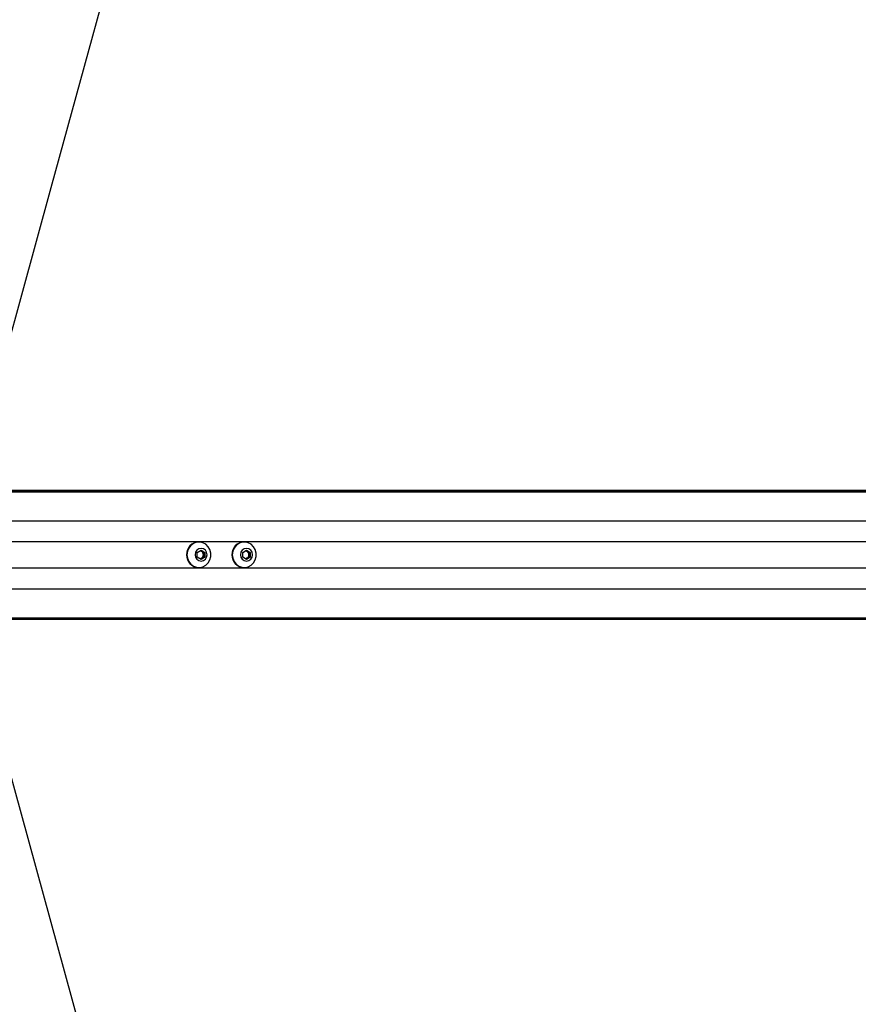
# Model space of a CAD drawing. Header units: millimetres. Extents: x 2183 to 18395, y 1142 to 15955.
# Tile 33 of 46: x 3460 to 4084, y 12121 to 12853. Entities that reach past the tile are written whole.
import ezdxf

# ---------------------------------------------------------------- set-up
doc = ezdxf.new("R2010")
doc.units = ezdxf.units.MM
doc.header["$LTSCALE"] = 2
doc.layers.add('COMPONENT_GEOMETRY', color=7, linetype='Continuous')
doc.styles.add('SLDTEXTSTYLE0', font='TXT', dxfattribs={"width": 0.75})
doc.dimstyles.new('SLDDIMSTYLE2', dxfattribs={"dimtxt": 100, "dimasz": 6.604, "dimexe": 0, "dimexo": 0.0625, "dimgap": 25, "dimtad": 0, "dimtih": 1, "dimtoh": 1, "dimdec": 0, "dimrnd": 1e-09, "dimzin": 12, "dimdsep": 46, "dimtxsty": 'SLDTEXTSTYLE0', "dimsah": 1, "dimcen": 0.09, "dimadec": 0, "dimazin": 3, "dimtfac": 1, "dimtdec": 3, "dimtofl": 0, "dimtmove": 0, "dimatfit": 3, "dimfxl": 1, "dimfrac": 2, "dimtolj": 1, "dimtzin": 12, "dimarcsym": 0})

# ---------------------------------------------------------------- blocks, each defined once
blk = doc.blocks.new('_D_4')
at = {"layer": 'COMPONENT_GEOMETRY', "color": 7}
for p, q in [((10064.23, 12394.74), (10064.23, 8312.98)), ((2818.37, 12319.23), (2818.37, 8312.98)), ((6167.34, 8463.36), (6136.87, 8463.36)), ((6136.87, 8463.36), (6136.87, 8304.61)), ((6715.26, 8463.36), (6745.73, 8463.36)), ((6745.73, 8463.36), (6745.73, 8304.61)), ((2818.37, 8319.33), (6086.67, 8319.33)), ((10064.23, 8319.33), (6795.92, 8319.33)), ((6136.87, 8304.61), (6167.34, 8304.61)), ((6745.73, 8304.61), (6715.26, 8304.61))]:
    blk.add_line(p, q, dxfattribs=at)
for points in [[(2818.37, 8319.33), (2824.97, 8318.31), (2824.97, 8320.35)], [(10064.23, 8319.33), (10057.62, 8320.35), (10057.62, 8318.31)]]:
    blk.add_solid(points, dxfattribs=at)
at = {"layer": 'COMPONENT_GEOMETRY', "color": 7, "char_height": 100, "attachment_point": 1, "style": 'SLDTEXTSTYLE0'}
for s, insert in [('11\'10.64"', (6167.34, 8433.52)), ('3623', (6293.52, 8283.9))]:
    blk.add_mtext(s, dxfattribs=dict(at, insert=insert))

msp = doc.modelspace()

# ---------------------------------------------------------------- linework, layer by layer
at = {"color": 7, "linetype": 'Continuous', "lineweight": 25}
for p, q in [((3358.23, 12503.46), (4592.57, 12503.46)), ((3362.09, 12503.07), (4614.52, 12503.07)), ((3592.2, 12457.19), (3595.02, 12458.93)), ((3593.38, 12464.96), (3593.12, 12464.96)), ((3594.48, 12458.6), (3595.35, 12458.06)), ((3595.02, 12458.93), (3597.83, 12457.19)), ((3625.99, 12457.19), (3628.8, 12458.93)), ((3627.17, 12464.96), (3626.91, 12464.96)), ((3628.27, 12458.6), (3629.13, 12458.06)), ((3628.8, 12458.93), (3631.62, 12457.19)), ((3592.2, 12453.73), (3592.2, 12457.19)), ((3595.02, 12452), (3592.2, 12453.73)), ((3595.35, 12452.86), (3594.48, 12452.33)), ((3597.83, 12453.73), (3595.02, 12452)), ((3595.35, 12458.06), (3596.75, 12457.19)), ((3596.75, 12453.73), (3595.35, 12452.86)), ((3596.75, 12457.19), (3597.83, 12457.19)), ((3596.75, 12457.19), (3596.75, 12455.46)), ((3596.75, 12455.46), (3596.75, 12453.73)), ((3596.75, 12453.73), (3597.83, 12453.73)), ((3597.83, 12457.19), (3597.83, 12453.73)), ((3625.99, 12453.73), (3625.99, 12457.19)), ((3628.8, 12452), (3625.99, 12453.73)), ((3629.13, 12452.86), (3628.27, 12452.33)), ((3631.62, 12453.73), (3628.8, 12452)), ((3629.13, 12458.06), (3630.54, 12457.19)), ((3630.54, 12453.73), (3629.13, 12452.86)), ((3630.54, 12457.19), (3631.62, 12457.19)), ((3630.54, 12457.19), (3630.54, 12455.46)), ((3630.54, 12455.46), (3630.54, 12453.73)), ((3630.54, 12453.73), (3631.62, 12453.73)), ((3631.62, 12457.19), (3631.62, 12453.73)), ((3593.12, 12445.96), (3593.38, 12445.96)), ((3626.91, 12445.96), (3627.17, 12445.96)), ((3358.23, 12407.46), (3752.12, 12407.46)), ((3362.09, 12407.85), (4614.52, 12407.85)), ((3752.12, 12407.46), (3760.03, 12407.46)), ((3760.03, 12407.46), (3769.88, 12407.46)), ((3769.88, 12407.46), (3782.57, 12407.46)), ((3782.57, 12407.46), (4592.57, 12407.46))]:
    msp.add_line(p, q, dxfattribs=at)
at = {"color": 8, "linetype": 'Continuous', "lineweight": 25}
for p, q in [((3365.61, 12502.36), (4888.97, 12502.36)), ((3366.32, 12480.76), (4888.21, 12480.76)), ((3438.92, 12465.31), (4473.48, 12465.31)), ((3438.92, 12445.62), (4473.48, 12445.62)), ((3366.32, 12430.16), (4888.21, 12430.16)), ((3365.61, 12408.57), (4888.97, 12408.57))]:
    msp.add_line(p, q, dxfattribs=at)
at = {"color": 7, "linetype": 'Continuous', "lineweight": 25, "flags": 128}
for points in [[(4084.08, 14917.97), (4000.62, 14613.9), (3914.37, 14299.67), (3828.12, 13985.44), (3741.87, 13671.21), (3612.49, 13199.86), (3547.81, 12964.19), (3483.12, 12728.52), (3427.52, 12525.96)], [(3584.46, 12455.46), (3584.79, 12452.9), (3585.76, 12450.53), (3587.29, 12448.52), (3589.28, 12447.03), (3591.57, 12446.16), (3593.99, 12445.98), (3596.37, 12446.51), (3598.52, 12447.7), (3600.3, 12449.47), (3601.56, 12451.68), (3602.21, 12454.17), (3602.21, 12456.76), (3601.56, 12459.25), (3600.3, 12461.46), (3598.52, 12463.22), (3596.37, 12464.41), (3593.99, 12464.94), (3591.57, 12464.76), (3589.28, 12463.9), (3587.29, 12462.41), (3585.76, 12460.4), (3584.79, 12458.03), (3584.46, 12455.46)], [(3590.56, 12455.46), (3590.9, 12453.64), (3591.86, 12452.1), (3593.31, 12451.07), (3595.02, 12450.71), (3596.72, 12451.07), (3598.17, 12452.1), (3599.13, 12453.64), (3599.47, 12455.46), (3599.13, 12457.28), (3598.17, 12458.82), (3596.72, 12459.85), (3595.02, 12460.21), (3593.31, 12459.85), (3591.86, 12458.82), (3590.9, 12457.28), (3590.56, 12455.46)], [(3618.25, 12455.46), (3618.58, 12452.9), (3619.55, 12450.53), (3621.08, 12448.52), (3623.07, 12447.03), (3625.35, 12446.16), (3627.78, 12445.98), (3630.15, 12446.51), (3632.31, 12447.7), (3634.08, 12449.47), (3635.35, 12451.68), (3636, 12454.17), (3636, 12456.76), (3635.35, 12459.25), (3634.08, 12461.46), (3632.31, 12463.22), (3630.15, 12464.41), (3627.78, 12464.94), (3625.35, 12464.76), (3623.07, 12463.9), (3621.08, 12462.41), (3619.55, 12460.4), (3618.58, 12458.03), (3618.25, 12455.46)], [(3624.35, 12455.46), (3624.68, 12453.64), (3625.65, 12452.1), (3627.1, 12451.07), (3628.8, 12450.71), (3630.51, 12451.07), (3631.96, 12452.1), (3632.92, 12453.64), (3633.26, 12455.46), (3632.92, 12457.28), (3631.96, 12458.82), (3630.51, 12459.85), (3628.8, 12460.21), (3627.1, 12459.85), (3625.65, 12458.82), (3624.68, 12457.28), (3624.35, 12455.46)], [(3427.52, 12384.96), (3450.38, 12301.69), (3536.61, 11987.53), (3622.84, 11673.36), (3687.96, 11436.13), (3753.07, 11198.89), (3839.31, 10884.73), (3925.54, 10570.56), (4084.08, 9992.95)]]:
    msp.add_lwpolyline(points, dxfattribs=at)
at = {"color": 7, "linetype": 'Continuous', "lineweight": 25}
for centre, radius, start, end in [((3593.41, 12455.76), 9.21, 91.79397, 181.83725), ((3593.93, 12455.77), 2.69, 58.26581, 83.51833), ((3627.19, 12455.76), 9.21, 91.79397, 181.83725), ((3627.72, 12455.77), 2.69, 58.26581, 83.51833), ((3593.41, 12455.17), 9.21, 178.16275, 268.20603), ((3593.93, 12455.15), 2.69, 276.48167, 301.73419), ((3593.72, 12455.5), 3.04, 359.36435, 57.5397), ((3593.72, 12455.43), 3.04, 302.4603, 0.63565), ((3627.19, 12455.17), 9.21, 178.16275, 268.20603), ((3627.72, 12455.15), 2.69, 276.48167, 301.73419), ((3627.5, 12455.5), 3.04, 359.36435, 57.5397), ((3627.5, 12455.43), 3.04, 302.4603, 0.63565)]:
    msp.add_arc(centre, radius, start, end, dxfattribs=at)
for points, knots in [([(3749.5, 12407.84), (3751.06, 12407.76), (3754.17, 12407.62), (3759.05, 12407.56), (3762.91, 12407.54), (3765.03, 12407.54), (3766.28, 12407.54), (3766.92, 12407.54), (3767.24, 12407.55)], [0, 0, 0, 0, 0.325668, 0.650323, 0.822897, 0.911046, 0.955442, 1, 1, 1, 1]), ([(3782.57, 12407.46), (3782.63, 12407.46), (3782.73, 12407.46), (3782.81, 12407.46), (3782.83, 12407.46), (3782.84, 12407.46), (3782.84, 12407.46), (3782.88, 12407.47), (3783, 12407.47), (3783.26, 12407.49), (3783.14, 12407.54), (3781.93, 12407.64), (3779.64, 12407.73), (3775.67, 12407.76), (3770.23, 12407.69), (3764.55, 12407.64), (3759.41, 12407.63), (3755.53, 12407.67), (3752.2, 12407.74), (3750.4, 12407.8), (3749.5, 12407.84)], [0, 0, 0, 0, 0.01221, 0.018314, 0.018695, 0.018791, 0.019172, 0.020698, 0.026802, 0.051257, 0.120512, 0.189679, 0.258228, 0.342281, 0.479756, 0.617657, 0.723825, 0.834038, 0.916614, 1, 1, 1, 1]), ([(3767.24, 12407.55), (3764.75, 12407.53), (3759.71, 12407.49), (3754.67, 12407.47), (3752.12, 12407.46)], [0, 0, 0, 0, 0.4938, 1, 1, 1, 1]), ([(3760.03, 12407.46), (3762.1, 12407.46), (3765.61, 12407.46), (3768.63, 12407.46), (3769.88, 12407.46)], [0, 0, 0, 0, 0.5888189, 1, 1, 1, 1]), ([(3778.75, 12407.5), (3778.71, 12407.5), (3778.62, 12407.5), (3778.55, 12407.49), (3778.55, 12407.49), (3778.69, 12407.48), (3779.07, 12407.48), (3779.53, 12407.47), (3779.94, 12407.47), (3780.17, 12407.47), (3780.37, 12407.47), (3780.45, 12407.48), (3780.49, 12407.48)], [0, 0, 0, 0, 0.05441, 0.108832, 0.182981, 0.30482, 0.522556, 0.753613, 0.828747, 0.904475, 0.959027, 1, 1, 1, 1]), ([(3780.49, 12407.48), (3780.54, 12407.48), (3780.62, 12407.48), (3780.69, 12407.48), (3780.7, 12407.49), (3780.55, 12407.49), (3780.18, 12407.5), (3779.72, 12407.51), (3779.32, 12407.51), (3779.08, 12407.51), (3778.88, 12407.5), (3778.79, 12407.5), (3778.75, 12407.5)], [0, 0, 0, 0, 0.054059, 0.108137, 0.181491, 0.30198, 0.518466, 0.748826, 0.824559, 0.900878, 0.955237, 1, 1, 1, 1])]:
    msp.add_open_spline(points, degree=3, knots=knots, dxfattribs=at)

# ---------------------------------------------------------------- dimensions: what is measured, and where the dimension line sits
at = {"layer": 'COMPONENT_GEOMETRY', "color": 7}
dim = msp.add_linear_dim(base=(2818.37, 8319.33), p1=(10064.23, 12397.28), p2=(2818.37, 12321.77), dimstyle='SLDDIMSTYLE2', dxfattribs=at)
dim.commit()
dim.dimension.update_dxf_attribs({"geometry": '_D_4', "text_midpoint": (6441.3, 8319.33), "dimtype": 160})

doc.saveas('drawing.dxf')
